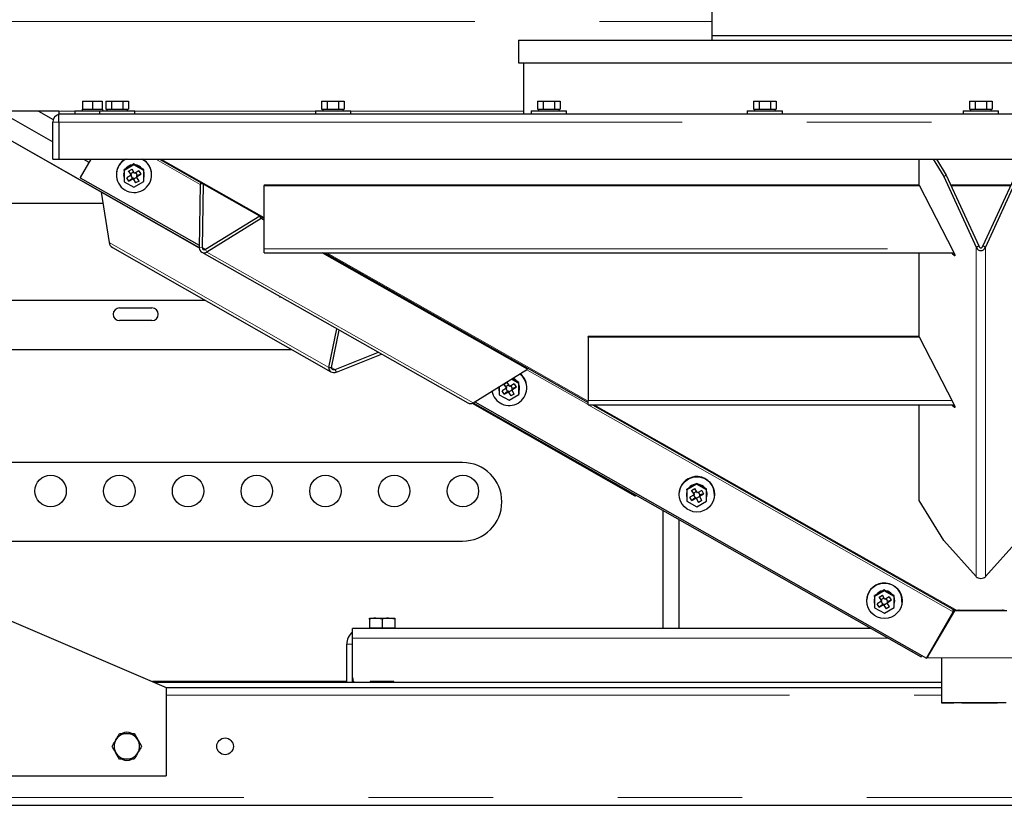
# Model space of a CAD drawing. Header units: millimetres. Extents: x 27 to 261, y 60 to 147.
# Tile 22 of 75: x 104 to 114, y 63 to 71. Entities that reach past the tile are written whole.
import ezdxf

# ---------------------------------------------------------------- set-up
doc = ezdxf.new("R2010")
doc.units = ezdxf.units.MM
doc.linetypes.add('PHANTOM', pattern=[12.7, 6.35, -1.27, 1.27, -1.27, 1.27, -1.27])

msp = doc.modelspace()

# ---------------------------------------------------------------- linework, layer by layer
at = {"color": 7, "linetype": 'Continuous', "lineweight": 25}
for p, q in [((110.712, 79.435), (110.712, 70.735)), ((110.712, 70.735), (110.712, 70.685)), ((110.712, 70.735), (116.192, 70.735)), ((108.742, 70.685), (108.742, 70.455)), ((108.742, 70.685), (118.162, 70.685)), ((108.742, 70.455), (118.162, 70.455)), ((108.792, 70.455), (108.792, 69.935)), ((104.301, 70.065), (104.301, 69.985)), ((104.301, 70.065), (104.401, 70.065)), ((104.401, 70.065), (104.401, 69.985)), ((104.401, 70.065), (104.501, 70.065)), ((104.501, 70.065), (104.501, 69.985)), ((104.536, 70.065), (104.536, 69.985)), ((104.536, 70.065), (104.594, 70.065)), ((104.594, 70.065), (104.594, 69.985)), ((104.594, 70.065), (104.709, 70.065)), ((104.709, 70.065), (104.709, 69.985)), ((104.709, 70.065), (104.767, 70.065)), ((104.767, 70.065), (104.767, 69.985)), ((106.736, 70.065), (106.736, 69.985)), ((106.736, 70.065), (106.794, 70.065)), ((106.794, 70.065), (106.794, 69.985)), ((106.794, 70.065), (106.909, 70.065)), ((106.909, 70.065), (106.909, 69.985)), ((106.909, 70.065), (106.967, 70.065)), ((106.967, 70.065), (106.967, 69.985)), ((108.936, 70.065), (108.936, 69.985)), ((108.936, 70.065), (108.994, 70.065)), ((108.994, 70.065), (108.994, 69.985)), ((108.994, 70.065), (109.109, 70.065)), ((109.109, 70.065), (109.109, 69.985)), ((109.109, 70.065), (109.167, 70.065)), ((109.167, 70.065), (109.167, 69.985)), ((111.136, 70.065), (111.136, 69.985)), ((111.136, 70.065), (111.194, 70.065)), ((111.194, 70.065), (111.194, 69.985)), ((111.194, 70.065), (111.309, 70.065)), ((111.309, 70.065), (111.309, 69.985)), ((111.309, 70.065), (111.367, 70.065)), ((111.367, 70.065), (111.367, 69.985)), ((113.336, 70.065), (113.336, 69.985)), ((113.336, 70.065), (113.394, 70.065)), ((113.394, 70.065), (113.394, 69.985)), ((113.394, 70.065), (113.509, 70.065)), ((113.509, 70.065), (113.509, 69.985)), ((113.509, 70.065), (113.567, 70.065)), ((113.567, 70.065), (113.567, 69.985)), ((104.058, 69.963), (102.252, 69.963)), ((103.046, 69.963), (105.489, 68.576)), ((103.449, 69.963), (103.998, 69.651)), ((103.852, 69.963), (104.002, 69.877)), ((104.058, 69.963), (104.058, 69.935)), ((104.058, 69.85), (104.058, 69.935)), ((104.058, 69.935), (104.083, 69.935)), ((104.083, 69.935), (122.821, 69.935)), ((104.221, 69.965), (104.221, 69.935)), ((104.221, 69.965), (104.472, 69.965)), ((104.296, 69.985), (104.296, 69.965)), ((104.296, 69.985), (104.301, 69.985)), ((104.301, 69.985), (104.323, 69.985)), ((104.323, 69.985), (104.378, 69.985)), ((104.378, 69.985), (104.401, 69.985)), ((104.401, 69.985), (104.423, 69.985)), ((104.423, 69.985), (104.478, 69.985)), ((104.472, 69.965), (104.472, 69.935)), ((104.472, 69.965), (104.832, 69.965)), ((104.478, 69.985), (104.501, 69.985)), ((104.501, 69.985), (104.506, 69.985)), ((104.506, 69.965), (104.506, 69.985)), ((104.536, 69.985), (104.549, 69.985)), ((104.547, 69.985), (104.547, 69.965)), ((104.549, 69.985), (104.581, 69.985)), ((104.581, 69.985), (104.594, 69.985)), ((104.594, 69.985), (104.62, 69.985)), ((104.62, 69.985), (104.684, 69.985)), ((104.684, 69.985), (104.709, 69.985)), ((104.709, 69.985), (104.722, 69.985)), ((104.722, 69.985), (104.754, 69.985)), ((104.754, 69.985), (104.767, 69.985)), ((104.757, 69.965), (104.757, 69.985)), ((104.832, 69.935), (104.832, 69.965)), ((106.672, 69.965), (106.672, 69.935)), ((106.672, 69.965), (107.032, 69.965)), ((106.736, 69.985), (106.749, 69.985)), ((106.747, 69.985), (106.747, 69.965)), ((106.749, 69.985), (106.781, 69.985)), ((106.781, 69.985), (106.794, 69.985)), ((106.794, 69.985), (106.82, 69.985)), ((106.82, 69.985), (106.884, 69.985)), ((106.884, 69.985), (106.909, 69.985)), ((106.909, 69.985), (106.922, 69.985)), ((106.922, 69.985), (106.954, 69.985)), ((106.954, 69.985), (106.967, 69.985)), ((106.957, 69.965), (106.957, 69.985)), ((107.032, 69.935), (107.032, 69.965)), ((108.872, 69.965), (108.872, 69.935)), ((108.872, 69.965), (109.232, 69.965)), ((108.936, 69.985), (108.949, 69.985)), ((108.947, 69.985), (108.947, 69.965)), ((108.949, 69.985), (108.981, 69.985)), ((108.981, 69.985), (108.994, 69.985)), ((108.994, 69.985), (109.02, 69.985)), ((109.02, 69.985), (109.084, 69.985)), ((109.084, 69.985), (109.109, 69.985)), ((109.109, 69.985), (109.122, 69.985)), ((109.122, 69.985), (109.154, 69.985)), ((109.154, 69.985), (109.167, 69.985)), ((109.157, 69.965), (109.157, 69.985)), ((109.232, 69.935), (109.232, 69.965)), ((111.072, 69.965), (111.072, 69.935)), ((111.072, 69.965), (111.432, 69.965)), ((111.136, 69.985), (111.149, 69.985)), ((111.147, 69.985), (111.147, 69.965)), ((111.149, 69.985), (111.181, 69.985)), ((111.181, 69.985), (111.194, 69.985)), ((111.194, 69.985), (111.22, 69.985)), ((111.22, 69.985), (111.284, 69.985)), ((111.284, 69.985), (111.309, 69.985)), ((111.309, 69.985), (111.322, 69.985)), ((111.322, 69.985), (111.354, 69.985)), ((111.354, 69.985), (111.367, 69.985)), ((111.357, 69.965), (111.357, 69.985)), ((111.432, 69.935), (111.432, 69.965)), ((113.272, 69.965), (113.272, 69.935)), ((113.272, 69.965), (113.632, 69.965)), ((113.336, 69.985), (113.349, 69.985)), ((113.347, 69.985), (113.347, 69.965)), ((113.349, 69.985), (113.381, 69.985)), ((113.381, 69.985), (113.394, 69.985)), ((113.394, 69.985), (113.42, 69.985)), ((113.42, 69.985), (113.484, 69.985)), ((113.484, 69.985), (113.509, 69.985)), ((113.509, 69.985), (113.522, 69.985)), ((113.522, 69.985), (113.554, 69.985)), ((113.554, 69.985), (113.567, 69.985)), ((113.557, 69.965), (113.557, 69.985)), ((113.632, 69.935), (113.632, 69.965)), ((103.172, 69.889), (105.489, 68.57)), ((103.998, 69.475), (103.998, 69.85)), ((104.058, 69.85), (104.058, 69.475)), ((103.998, 69.475), (104.058, 69.475)), ((104.058, 69.475), (122.846, 69.475)), ((104.385, 69.475), (104.276, 69.285)), ((104.383, 69.475), (104.276, 69.289)), ((104.309, 69.475), (104.365, 69.443)), ((104.822, 69.417), (104.723, 69.359)), ((104.823, 69.426), (104.801, 69.413)), ((104.822, 69.417), (104.823, 69.426)), ((104.923, 69.36), (104.822, 69.417)), ((104.846, 69.414), (104.823, 69.426)), ((105.083, 69.475), (106.152, 68.869)), ((112.825, 69.21), (112.825, 69.475)), ((112.966, 69.475), (113.074, 69.298)), ((113.001, 69.475), (113.1, 69.313)), ((104.645, 69.332), (104.645, 69.329)), ((104.719, 69.323), (104.719, 69.32)), ((104.723, 69.359), (104.724, 69.368)), ((104.723, 69.359), (104.723, 69.245)), ((104.746, 69.381), (104.724, 69.368)), ((104.801, 69.413), (104.746, 69.381)), ((104.77, 69.353), (104.805, 69.373)), ((104.77, 69.353), (104.796, 69.31)), ((104.791, 69.326), (104.77, 69.353)), ((104.822, 69.344), (104.791, 69.326)), ((104.791, 69.326), (104.796, 69.318)), ((104.796, 69.318), (104.796, 69.31)), ((104.83, 69.33), (104.805, 69.373)), ((104.874, 69.355), (104.83, 69.33)), ((104.86, 69.308), (104.843, 69.337)), ((104.901, 69.382), (104.846, 69.414)), ((104.85, 69.295), (104.894, 69.321)), ((104.894, 69.321), (104.86, 69.308)), ((104.874, 69.355), (104.894, 69.321)), ((104.924, 69.369), (104.901, 69.382)), ((104.923, 69.36), (104.924, 69.369)), ((104.923, 69.246), (104.923, 69.36)), ((104.924, 69.344), (104.924, 69.369)), ((104.924, 69.28), (104.924, 69.344)), ((104.276, 69.289), (104.276, 69.285)), ((104.276, 69.285), (105.49, 68.597)), ((104.723, 69.245), (104.824, 69.188)), ((104.796, 69.31), (104.752, 69.284)), ((104.772, 69.25), (104.752, 69.284)), ((104.808, 69.278), (104.772, 69.25)), ((104.772, 69.25), (104.816, 69.275)), ((104.791, 69.307), (104.808, 69.278)), ((104.808, 69.278), (104.817, 69.283)), ((104.817, 69.283), (104.816, 69.275)), ((104.816, 69.275), (104.841, 69.232)), ((104.817, 69.283), (104.822, 69.275)), ((104.822, 69.275), (104.852, 69.292)), ((104.841, 69.232), (104.822, 69.275)), ((104.824, 69.188), (104.923, 69.246)), ((104.876, 69.252), (104.841, 69.232)), ((104.851, 69.303), (104.85, 69.295)), ((104.876, 69.252), (104.85, 69.295)), ((104.851, 69.303), (104.86, 69.308)), ((104.923, 69.246), (104.924, 69.255)), ((104.924, 69.255), (104.924, 69.28)), ((104.929, 69.303), (104.929, 69.305)), ((105.003, 69.299), (105.004, 69.302)), ((105.499, 69.222), (105.489, 68.573)), ((105.527, 69.223), (105.499, 69.222)), ((105.528, 69.222), (105.518, 68.574)), ((113.074, 69.298), (113.1, 69.313)), ((113.074, 69.298), (113.404, 68.577)), ((113.1, 69.313), (113.43, 68.591)), ((113.804, 69.313), (113.473, 68.591)), ((113.83, 69.298), (113.499, 68.577)), ((104.491, 69.138), (104.572, 68.625)), ((106.152, 69.212), (106.152, 69.206)), ((106.152, 69.212), (112.825, 69.212)), ((106.152, 69.206), (112.827, 69.206)), ((106.152, 68.562), (106.152, 69.206)), ((112.825, 69.21), (113.17, 68.538)), ((113.146, 69.212), (113.758, 69.212)), ((113.149, 69.206), (113.755, 69.206)), ((103.272, 69.025), (104.509, 69.025)), ((106.106, 68.895), (105.554, 68.554)), ((106.12, 68.87), (105.568, 68.529)), ((106.12, 68.87), (106.106, 68.895)), ((106.152, 68.852), (106.12, 68.87)), ((104.604, 68.575), (106.829, 67.309)), ((105.515, 68.527), (108.227, 66.992)), ((106.152, 68.519), (106.152, 68.562)), ((106.152, 68.519), (113.179, 68.519)), ((108.832, 67.335), (106.74, 68.519)), ((106.769, 68.519), (109.452, 66.998)), ((112.825, 67.665), (112.825, 68.519)), ((113.17, 68.505), (113.159, 68.519)), ((113.404, 68.577), (113.43, 68.591)), ((113.499, 68.577), (113.473, 68.591)), ((105.554, 68.035), (103.132, 68.035)), ((104.677, 67.96), (105.007, 67.96)), ((105.007, 67.83), (104.677, 67.83)), ((106.808, 67.353), (106.89, 67.748)), ((106.837, 67.353), (106.916, 67.734)), ((112.825, 67.667), (109.452, 67.667)), ((109.452, 67.661), (109.452, 67.667)), ((112.827, 67.661), (109.452, 67.661)), ((109.452, 67.661), (109.452, 67.017)), ((112.825, 67.665), (113.17, 66.993)), ((102.352, 67.535), (106.433, 67.535)), ((106.874, 67.332), (107.314, 67.508)), ((106.889, 67.307), (107.347, 67.49)), ((106.808, 67.353), (106.837, 67.353)), ((106.889, 67.307), (106.874, 67.332)), ((108.279, 66.993), (108.832, 67.335)), ((108.832, 67.335), (108.819, 67.357)), ((108.745, 67.191), (108.67, 67.234)), ((108.724, 67.213), (108.678, 67.239)), ((108.746, 67.2), (108.724, 67.213)), ((108.542, 67.154), (108.542, 67.152)), ((108.546, 67.158), (108.546, 67.076)), ((108.618, 67.141), (108.575, 67.115)), ((108.595, 67.081), (108.575, 67.115)), ((108.593, 67.184), (108.627, 67.204)), ((108.593, 67.184), (108.618, 67.141)), ((108.614, 67.157), (108.593, 67.184)), ((108.631, 67.109), (108.595, 67.081)), ((108.644, 67.175), (108.614, 67.157)), ((108.614, 67.157), (108.619, 67.149)), ((108.614, 67.138), (108.631, 67.109)), ((108.619, 67.149), (108.618, 67.141)), ((108.653, 67.161), (108.627, 67.204)), ((108.631, 67.109), (108.639, 67.114)), ((108.639, 67.114), (108.638, 67.106)), ((108.639, 67.114), (108.644, 67.106)), ((108.644, 67.106), (108.675, 67.123)), ((108.696, 67.186), (108.653, 67.161)), ((108.682, 67.139), (108.665, 67.168)), ((108.673, 67.126), (108.717, 67.152)), ((108.674, 67.134), (108.673, 67.126)), ((108.698, 67.083), (108.673, 67.126)), ((108.674, 67.134), (108.682, 67.139)), ((108.717, 67.152), (108.682, 67.139)), ((108.696, 67.186), (108.717, 67.152)), ((108.745, 67.191), (108.746, 67.2)), ((108.746, 67.077), (108.745, 67.191)), ((108.746, 67.175), (108.746, 67.2)), ((108.747, 67.111), (108.746, 67.175)), ((108.747, 67.086), (108.747, 67.111)), ((108.751, 67.134), (108.751, 67.136)), ((108.826, 67.13), (108.826, 67.133)), ((108.546, 67.076), (108.646, 67.019)), ((108.595, 67.081), (108.638, 67.106)), ((108.638, 67.106), (108.664, 67.063)), ((108.664, 67.063), (108.644, 67.106)), ((108.646, 67.019), (108.746, 67.077)), ((108.698, 67.083), (108.664, 67.063)), ((108.746, 67.077), (108.747, 67.086)), ((109.452, 66.974), (109.452, 67.017)), ((108.269, 66.988), (109.926, 66.045)), ((108.28, 66.993), (112.843, 64.405)), ((108.297, 67.004), (112.898, 64.393)), ((109.452, 66.974), (113.179, 66.974)), ((109.495, 66.974), (113.167, 64.892)), ((112.825, 65.999), (112.825, 66.974)), ((113.17, 66.96), (113.159, 66.974)), ((108.172, 66.385), (103.272, 66.385)), ((110.556, 66.164), (110.457, 66.106)), ((110.48, 66.128), (110.457, 66.115)), ((110.457, 66.106), (110.457, 66.115)), ((110.457, 66.106), (110.457, 65.991)), ((110.535, 66.16), (110.48, 66.128)), ((110.504, 66.1), (110.539, 66.12)), ((110.557, 66.173), (110.535, 66.16)), ((110.564, 66.076), (110.539, 66.12)), ((110.556, 66.164), (110.557, 66.173)), ((110.657, 66.107), (110.556, 66.164)), ((110.579, 66.16), (110.557, 66.173)), ((110.635, 66.129), (110.579, 66.16)), ((110.657, 66.116), (110.635, 66.129)), ((110.657, 66.107), (110.657, 66.116)), ((110.657, 66.09), (110.657, 66.116)), ((110.657, 65.992), (110.657, 66.107)), ((110.379, 66.079), (110.379, 66.076)), ((110.453, 66.069), (110.453, 66.067)), ((110.53, 66.056), (110.486, 66.031)), ((110.506, 65.997), (110.486, 66.031)), ((110.504, 66.1), (110.53, 66.056)), ((110.525, 66.073), (110.504, 66.1)), ((110.542, 66.025), (110.506, 65.997)), ((110.506, 65.997), (110.55, 66.022)), ((110.556, 66.09), (110.525, 66.073)), ((110.525, 66.073), (110.53, 66.064)), ((110.525, 66.054), (110.542, 66.025)), ((110.53, 66.064), (110.53, 66.056)), ((110.542, 66.025), (110.55, 66.03)), ((110.55, 66.03), (110.55, 66.022)), ((110.55, 66.03), (110.555, 66.021)), ((110.55, 66.022), (110.575, 65.979)), ((110.555, 66.021), (110.586, 66.039)), ((110.575, 65.979), (110.555, 66.021)), ((110.608, 66.102), (110.564, 66.076)), ((110.594, 66.055), (110.577, 66.084)), ((110.584, 66.042), (110.628, 66.067)), ((110.585, 66.05), (110.584, 66.042)), ((110.61, 65.999), (110.584, 66.042)), ((110.585, 66.05), (110.594, 66.055)), ((110.628, 66.067), (110.594, 66.055)), ((110.608, 66.102), (110.628, 66.067)), ((110.658, 66.027), (110.657, 66.09)), ((110.658, 66.001), (110.658, 66.027)), ((110.662, 66.049), (110.662, 66.052)), ((110.737, 66.045), (110.737, 66.049)), ((110.457, 65.991), (110.558, 65.934)), ((110.558, 65.934), (110.657, 65.992)), ((110.61, 65.999), (110.575, 65.979)), ((110.657, 65.992), (110.658, 66.001)), ((113.074, 65.59), (112.825, 65.999)), ((110.212, 65.897), (110.212, 64.695)), ((110.215, 64.695), (110.215, 65.896)), ((110.377, 64.695), (110.377, 65.804)), ((103.272, 65.585), (108.172, 65.585)), ((113.404, 65.223), (113.074, 65.59)), ((113.499, 65.223), (113.83, 65.59)), ((102.352, 65.295), (105.152, 64.095)), ((112.468, 65.079), (112.368, 65.022)), ((112.368, 65.022), (112.369, 65.031)), ((112.368, 65.022), (112.368, 64.907)), ((112.391, 65.043), (112.369, 65.031)), ((112.446, 65.076), (112.391, 65.043)), ((112.415, 65.015), (112.45, 65.035)), ((112.415, 65.015), (112.441, 64.972)), ((112.436, 64.988), (112.415, 65.015)), ((112.467, 65.006), (112.436, 64.988)), ((112.468, 65.088), (112.446, 65.076)), ((112.475, 64.992), (112.45, 65.035)), ((112.468, 65.079), (112.468, 65.088)), ((112.491, 65.076), (112.468, 65.088)), ((112.568, 65.022), (112.468, 65.079)), ((112.519, 65.017), (112.475, 64.992)), ((112.546, 65.044), (112.491, 65.076)), ((112.519, 65.017), (112.539, 64.983)), ((112.569, 65.031), (112.546, 65.044)), ((112.568, 65.022), (112.569, 65.031)), ((112.568, 64.908), (112.568, 65.022)), ((112.569, 65.006), (112.569, 65.031)), ((112.569, 64.942), (112.569, 65.006)), ((112.29, 64.995), (112.29, 64.991)), ((112.364, 64.985), (112.364, 64.983)), ((112.368, 64.907), (112.469, 64.85)), ((112.441, 64.972), (112.397, 64.947)), ((112.417, 64.912), (112.397, 64.947)), ((112.453, 64.94), (112.417, 64.912)), ((112.417, 64.912), (112.461, 64.937)), ((112.436, 64.988), (112.441, 64.98)), ((112.436, 64.969), (112.453, 64.94)), ((112.441, 64.98), (112.441, 64.972)), ((112.453, 64.94), (112.462, 64.945)), ((112.462, 64.945), (112.461, 64.937)), ((112.461, 64.937), (112.486, 64.894)), ((112.462, 64.945), (112.467, 64.937)), ((112.467, 64.937), (112.497, 64.955)), ((112.486, 64.894), (112.467, 64.937)), ((112.469, 64.85), (112.568, 64.908)), ((112.521, 64.914), (112.486, 64.894)), ((112.505, 64.97), (112.488, 64.999)), ((112.496, 64.957), (112.539, 64.983)), ((112.496, 64.965), (112.505, 64.97)), ((112.496, 64.965), (112.496, 64.957)), ((112.521, 64.914), (112.496, 64.957)), ((112.539, 64.983), (112.505, 64.97)), ((112.568, 64.908), (112.569, 64.917)), ((112.569, 64.917), (112.569, 64.942)), ((112.574, 64.965), (112.574, 64.967)), ((112.648, 64.961), (112.649, 64.964)), ((107.222, 64.801), (107.287, 64.801)), ((107.352, 64.789), (107.287, 64.801)), ((107.287, 64.801), (107.417, 64.801)), ((107.482, 64.789), (107.417, 64.801)), ((107.417, 64.801), (107.482, 64.801)), ((112.898, 64.393), (113.169, 64.865)), ((113.185, 64.875), (112.901, 64.398)), ((113.185, 64.878), (112.959, 64.498)), ((113.179, 64.88), (113.128, 64.792)), ((113.181, 64.885), (113.167, 64.892)), ((113.169, 64.865), (113.172, 64.876)), ((113.179, 64.884), (113.172, 64.871)), ((113.179, 64.88), (113.179, 64.884)), ((113.182, 64.884), (113.179, 64.884)), ((113.191, 64.881), (113.179, 64.88)), ((113.185, 64.875), (113.185, 64.878)), ((113.233, 64.878), (113.185, 64.878)), ((113.715, 64.876), (113.185, 64.875)), ((113.224, 64.881), (113.21, 64.879)), ((113.229, 64.881), (113.224, 64.881)), ((113.233, 64.88), (113.233, 64.877)), ((113.67, 64.877), (113.233, 64.877)), ((113.67, 64.877), (113.67, 64.88)), ((113.689, 64.879), (113.67, 64.879)), ((113.693, 64.879), (113.68, 64.881)), ((107.222, 64.789), (107.222, 64.701)), ((107.222, 64.701), (107.222, 64.695)), ((107.222, 64.701), (107.287, 64.701)), ((107.287, 64.701), (107.352, 64.701)), ((107.352, 64.789), (107.352, 64.701)), ((107.352, 64.701), (107.417, 64.701)), ((107.417, 64.701), (107.482, 64.701)), ((107.482, 64.789), (107.482, 64.701)), ((107.482, 64.695), (107.482, 64.701)), ((112.332, 64.695), (107.052, 64.695)), ((107.052, 64.595), (107.052, 64.695)), ((106.992, 64.147), (106.992, 64.535)), ((107.052, 64.195), (107.052, 64.595)), ((112.843, 64.405), (112.852, 64.419)), ((112.901, 64.398), (114.001, 64.4)), ((113.052, 64.398), (113.052, 63.938)), ((106.992, 64.155), (105.012, 64.155)), ((105.029, 64.147), (113.052, 64.147)), ((107.052, 64.147), (107.052, 64.195)), ((107.06, 64.155), (107.052, 64.155)), ((107.472, 64.155), (107.232, 64.155)), ((107.232, 64.155), (107.232, 64.147)), ((107.472, 64.147), (107.472, 64.155)), ((105.152, 64.095), (113.052, 64.095)), ((105.152, 64.095), (105.152, 63.195)), ((104.677, 63.625), (104.752, 63.625)), ((104.827, 63.625), (104.864, 63.56)), ((104.677, 63.365), (104.639, 63.43)), ((104.827, 63.365), (104.752, 63.365)), ((101.552, 63.195), (105.152, 63.195)), ((99.592, 62.895), (127.312, 62.895))]:
    msp.add_line(p, q, dxfattribs=at)
at = {"color": 8, "linetype": 'PHANTOM', "lineweight": 18}
for p, q in [((101.947, 70.875), (110.712, 70.875)), ((104.221, 69.963), (104.058, 69.963)), ((106.672, 69.963), (104.832, 69.963)), ((108.792, 69.963), (107.032, 69.963)), ((104.058, 69.85), (103.998, 69.85)), ((104.058, 69.85), (122.846, 69.85)), ((105.046, 69.475), (105.499, 69.217)), ((105.102, 69.475), (106.152, 68.88)), ((104.572, 68.625), (106.808, 67.353)), ((105.518, 68.574), (105.489, 68.573)), ((105.554, 68.554), (105.518, 68.574)), ((105.554, 68.554), (105.568, 68.529)), ((105.568, 68.529), (108.279, 66.993)), ((106.152, 68.562), (113.157, 68.562)), ((106.788, 68.519), (109.452, 67.009)), ((113.404, 65.223), (113.404, 68.577)), ((113.499, 68.577), (113.499, 65.223)), ((113.17, 68.505), (113.182, 68.512)), ((106.874, 67.332), (106.837, 67.353)), ((108.825, 67.33), (109.452, 66.975)), ((113.157, 67.017), (109.452, 67.017)), ((109.453, 66.974), (113.169, 64.865)), ((109.514, 66.974), (113.21, 64.879)), ((113.17, 66.96), (113.182, 66.966)), ((107.052, 64.535), (106.992, 64.535)), ((112.508, 64.595), (107.052, 64.595)), ((105.152, 64.015), (113.052, 64.015)), ((99.592, 62.975), (127.312, 62.975))]:
    msp.add_line(p, q, dxfattribs=at)
at = {"color": 7, "linetype": 'Continuous', "lineweight": 25, "flags": 128}
for points in [[(104.723, 69.342), (104.723, 69.34), (104.719, 69.323)], [(113.17, 68.538), (113.177, 68.524), (113.182, 68.511), (113.186, 68.501), (113.187, 68.494), (113.186, 68.491), (113.182, 68.491), (113.177, 68.496), (113.17, 68.505)], [(106.317, 68.073), (106.314, 68.069), (106.311, 68.069), (106.307, 68.073), (106.305, 68.08)], [(113.17, 66.993), (113.177, 66.979), (113.182, 66.966), (113.186, 66.956), (113.187, 66.949), (113.186, 66.945), (113.182, 66.946), (113.177, 66.951), (113.17, 66.96)], [(110.457, 66.088), (110.456, 66.087), (110.453, 66.069)], [(112.368, 65.004), (112.368, 65.002), (112.364, 64.985)], [(113.233, 64.877), (113.234, 64.878), (113.235, 64.879), (113.234, 64.88), (113.233, 64.88), (113.231, 64.881), (113.228, 64.881), (113.226, 64.881), (113.224, 64.881)], [(113.68, 64.881), (113.677, 64.881), (113.675, 64.881), (113.673, 64.881), (113.671, 64.88), (113.669, 64.88), (113.669, 64.879), (113.669, 64.878), (113.67, 64.877)], [(113.052, 63.938), (113.055, 63.939), (113.066, 63.939), (113.083, 63.939), (113.108, 63.939), (113.138, 63.94), (113.174, 63.94), (113.214, 63.94), (113.259, 63.94), (113.308, 63.94), (113.359, 63.94), (113.412, 63.94), (113.465, 63.94), (113.518, 63.94), (113.57, 63.94), (113.62, 63.94), (113.667, 63.94), (113.71, 63.94)], [(113.71, 63.937), (113.667, 63.937), (113.62, 63.936), (113.57, 63.936), (113.518, 63.936), (113.465, 63.936), (113.412, 63.936), (113.359, 63.936), (113.308, 63.936), (113.259, 63.936), (113.214, 63.937), (113.174, 63.937), (113.138, 63.937), (113.108, 63.937), (113.083, 63.937), (113.066, 63.938), (113.055, 63.938), (113.052, 63.938)], [(113.092, 63.938), (113.095, 63.939), (113.106, 63.939), (113.123, 63.939), (113.146, 63.939), (113.176, 63.939), (113.211, 63.94), (113.25, 63.94), (113.294, 63.94), (113.34, 63.94), (113.389, 63.94), (113.439, 63.94), (113.489, 63.94), (113.539, 63.94), (113.587, 63.94), (113.632, 63.94), (113.673, 63.94), (113.711, 63.94)], [(113.711, 63.937), (113.673, 63.937), (113.632, 63.937), (113.587, 63.937), (113.539, 63.936), (113.489, 63.936), (113.439, 63.936), (113.389, 63.936), (113.34, 63.937), (113.294, 63.937), (113.25, 63.937), (113.211, 63.937), (113.176, 63.937), (113.146, 63.937), (113.123, 63.938), (113.106, 63.938), (113.095, 63.938), (113.092, 63.938)]]:
    msp.add_lwpolyline(points, dxfattribs=at)
at = {"color": 7, "linetype": 'Continuous', "lineweight": 25}
for centre, radius in [((103.975, 66.095), 0.16), ((104.675, 66.095), 0.16), ((105.375, 66.095), 0.16), ((106.075, 66.095), 0.16), ((106.775, 66.095), 0.16), ((107.475, 66.095), 0.16), ((108.175, 66.095), 0.16), ((110.559, 66.061), 0.18), ((112.47, 64.977), 0.18), ((105.752, 63.495), 0.085)]:
    msp.add_circle(centre, radius, dxfattribs=at)
for centre, radius, start, end in [((104.083, 69.85), 0.085, 107.1046, 180), ((104.824, 69.314), 0.179, 116.071, 300.5348), ((104.823, 69.317), 0.179, 118.1086, 175.0818), ((104.824, 69.313), 0.105, 99.3195, 140.9067), ((104.824, 69.313), 0.105, 39.3635, 81.494), ((104.826, 69.314), 0.178, 300.0652, 64.3974), ((104.825, 69.317), 0.179, 355.2498, 61.9341), ((104.823, 69.312), 0.104, 163.9976, 196.6445), ((104.824, 69.311), 0.105, 102.3997, 137.827), ((104.824, 69.311), 0.105, 42.7491, 78.1086), ((104.825, 69.314), 0.104, 355.1464, 18.5461), ((104.825, 69.311), 0.104, 342.4575, 18.1845), ((105.54, 68.571), 0.0509, 177.9914, 302.8534), ((105.541, 68.573), 0.0232, 177.9924, 302.8525), ((104.677, 67.895), 0.065, 90, 270), ((105.007, 67.895), 0.065, 270, 90), ((108.646, 67.142), 0.105, 42.7433, 71.067), ((108.647, 67.144), 0.105, 39.3441, 69.8095), ((108.648, 67.145), 0.178, 300.0259, 53.1288), ((108.648, 67.148), 0.179, 355.1995, 52.1685), ((108.647, 67.146), 0.18, 191.2834, 300.2074), ((108.645, 67.143), 0.104, 172.8418, 196.6411), ((108.648, 67.145), 0.104, 355.1442, 18.5498), ((108.648, 67.143), 0.104, 342.4576, 18.1844), ((108.252, 67.037), 0.0517, 241.0886, 302.4925), ((108.172, 65.985), 0.4, 270, 90), ((110.558, 66.063), 0.18, 355.4156, 174.8663), ((110.558, 66.06), 0.105, 99.3184, 140.9078), ((110.557, 66.057), 0.105, 102.3976, 137.8286), ((110.558, 66.059), 0.105, 39.3635, 81.4936), ((110.558, 66.057), 0.105, 42.7493, 78.1094), ((109.926, 66.061), 0.0161, 269.0094, 325.1897), ((110.556, 66.058), 0.104, 163.9956, 196.6465), ((110.559, 66.06), 0.104, 355.1494, 18.5414), ((110.559, 66.058), 0.104, 342.4589, 18.1831), ((112.469, 64.978), 0.18, 355.4155, 174.8663), ((112.468, 64.974), 0.104, 163.9993, 196.6428), ((112.469, 64.975), 0.105, 99.3198, 140.9071), ((112.469, 64.973), 0.105, 102.3993, 137.8267), ((112.469, 64.975), 0.105, 39.3636, 81.4946), ((112.469, 64.973), 0.105, 42.7509, 78.1075), ((112.47, 64.976), 0.104, 355.1442, 18.5498), ((112.47, 64.974), 0.104, 342.4576, 18.1844), ((107.152, 64.535), 0.16, 128.6822, 180), ((107.152, 64.195), 0.1, 180, 208.271), ((104.752, 63.495), 0.13, 90, 150), ((104.752, 63.545), 0.095, 59.1662, 121.1996), ((104.752, 63.495), 0.13, 30, 90), ((104.752, 63.495), 0.13, 150, 210), ((104.752, 63.495), 0.13, 330, 30), ((104.752, 63.495), 0.13, 210, 270), ((104.752, 63.495), 0.13, 270, 330), ((104.752, 63.445), 0.095, 239.1662, 301.1996)]:
    msp.add_arc(centre, radius, start, end, dxfattribs=at)
for centre, major_axis, ratio, start_param, end_param in [((104.62, 68.63), (-0.0162, 0.059), 0.78535, 1.428649, 2.475847), ((113.452, 68.612), (0, 0.0693), 0.793604, 2.094395, 4.18879), ((113.452, 68.612), (0, 0.0408), 0.613161, 2.094395, 4.18879), ((106.868, 67.351), (0.059, 0.0162), 0.78535, 2.760138, 4.854533), ((106.868, 67.351), (0.0316, 0.0053), 0.592243, 2.723204, 4.817599), ((113.452, 65.24), (0.055, 0), 0.64204, 3.665191, 5.759587)]:
    msp.add_ellipse(centre, major_axis=major_axis, ratio=ratio, start_param=start_param, end_param=end_param, dxfattribs=at)
for points, knots in [([(107.287, 64.801), (107.285, 64.801), (107.263, 64.8), (107.242, 64.795), (107.222, 64.789)], [0, 0, 0, 0, 0.070216, 1, 1, 1, 1]), ([(107.222, 64.789), (107.222, 64.794), (107.222, 64.8), (107.222, 64.801), (107.222, 64.801)], [0, 0, 0, 0, 0.775848, 1, 1, 1, 1]), ([(107.417, 64.801), (107.415, 64.801), (107.393, 64.8), (107.372, 64.795), (107.352, 64.789)], [0, 0, 0, 0, 0.070211, 1, 1, 1, 1]), ([(107.482, 64.801), (107.482, 64.801), (107.482, 64.8), (107.482, 64.794), (107.482, 64.789)], [0, 0, 0, 0, 0.224152, 1, 1, 1, 1]), ([(113.169, 64.865), (113.17, 64.868), (113.17, 64.875), (113.171, 64.883), (113.17, 64.89), (113.168, 64.891), (113.167, 64.892)], [0, 0, 0, 0, 0.252132, 0.50425, 0.756283, 1, 1, 1, 1]), ([(113.172, 64.875), (113.173, 64.879), (113.175, 64.883), (113.176, 64.886), (113.176, 64.886)], [0, 0, 0, 0, 0.987133, 1, 1, 1, 1]), ([(113.21, 64.879), (113.207, 64.878), (113.202, 64.878), (113.191, 64.88), (113.185, 64.883), (113.181, 64.885)], [0, 0, 0, 0, 0.282808, 0.565572, 1, 1, 1, 1]), ([(104.639, 63.56), (104.649, 63.577), (104.662, 63.599), (104.674, 63.62), (104.677, 63.625)], [0, 0, 0, 0, 0.798787, 1, 1, 1, 1]), ([(104.752, 63.625), (104.753, 63.625), (104.779, 63.625), (104.804, 63.625), (104.827, 63.625)], [0, 0, 0, 0, 0.070215, 1, 1, 1, 1]), ([(104.602, 63.495), (104.611, 63.511), (104.624, 63.533), (104.636, 63.555), (104.639, 63.56)], [0, 0, 0, 0, 0.775833, 1, 1, 1, 1]), ([(104.864, 63.56), (104.865, 63.558), (104.878, 63.536), (104.89, 63.515), (104.902, 63.495)], [0, 0, 0, 0, 0.070213, 1, 1, 1, 1]), ([(104.639, 63.43), (104.638, 63.431), (104.626, 63.453), (104.613, 63.475), (104.602, 63.495)], [0, 0, 0, 0, 0.070216, 1, 1, 1, 1]), ([(104.864, 63.43), (104.861, 63.425), (104.849, 63.403), (104.836, 63.381), (104.827, 63.365)], [0, 0, 0, 0, 0.224171, 1, 1, 1, 1]), ([(104.902, 63.495), (104.899, 63.49), (104.887, 63.469), (104.874, 63.447), (104.864, 63.43)], [0, 0, 0, 0, 0.201213, 1, 1, 1, 1]), ([(104.752, 63.365), (104.75, 63.365), (104.725, 63.365), (104.7, 63.365), (104.677, 63.365)], [0, 0, 0, 0, 0.070215, 1, 1, 1, 1])]:
    msp.add_open_spline(points, degree=3, knots=knots, dxfattribs=at)

doc.saveas('drawing.dxf')
